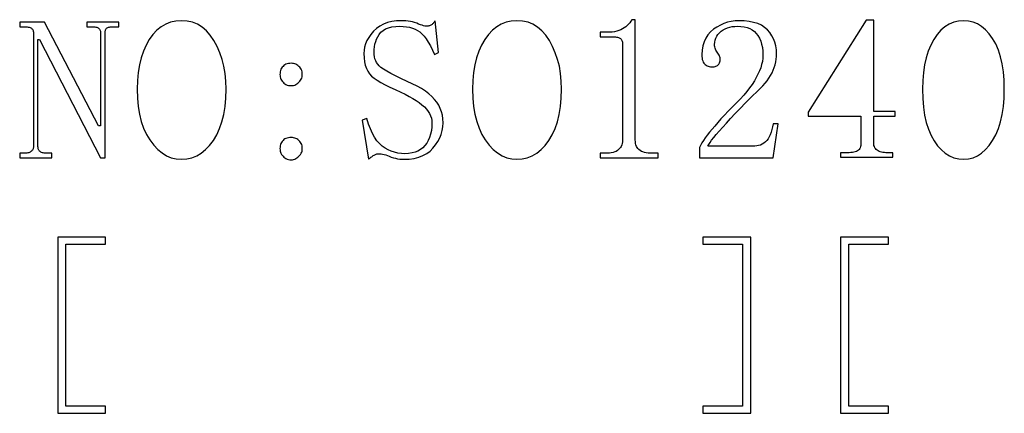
# Model space of a CAD drawing. Extents: x -85 to 115, y -126 to 69.
# Tile 1 of 26: x -62.22 to -40.69, y -112.47 to -103.86. Entities that reach past the tile are written whole.
import ezdxf

# ---------------------------------------------------------------- set-up
doc = ezdxf.new("R2010")
doc.units = 0
doc.header["$MEASUREMENT"] = 0
doc.layers.get('0').update_dxf_attribs({"linetype": 'CONTINUOUS'})

msp = doc.modelspace()

# ---------------------------------------------------------------- linework, layer by layer
for points in [[(-60.448999, -106.177002), (-60.493999, -106.177002), (-60.493999, -106.177002), (-61.671001, -103.91), (-61.671001, -103.91), (-62.216001, -103.91), (-62.216001, -103.91), (-62.216001, -104.01), (-62.216001, -104.01), (-62.105, -104.01), (-62.105, -104.01), (-62.077002, -104.010996), (-62.077002, -104.010996), (-62.052002, -104.013008), (-62.052002, -104.013008), (-62.028999, -104.015996), (-62.028999, -104.015996), (-62.008999, -104.020996), (-62.008999, -104.020996), (-61.99, -104.027002), (-61.99, -104.027002), (-61.973999, -104.035), (-61.973999, -104.035), (-61.96, -104.042998), (-61.96, -104.042998), (-61.948999, -104.053994), (-61.948999, -104.053994), (-61.938999, -104.065), (-61.938999, -104.065), (-61.93, -104.077998), (-61.93, -104.077998), (-61.923999, -104.092002), (-61.923999, -104.092002), (-61.92, -104.107998), (-61.92, -104.107998), (-61.917002, -104.125), (-61.917002, -104.125), (-61.916001, -104.142998), (-61.916001, -104.142998), (-61.916001, -106.632002), (-61.916001, -106.632002), (-61.917002, -106.650996), (-61.917002, -106.650996), (-61.92, -106.667998), (-61.92, -106.667998), (-61.923999, -106.682998), (-61.923999, -106.682998), (-61.93, -106.697998), (-61.93, -106.697998), (-61.938999, -106.710996), (-61.938999, -106.710996), (-61.948999, -106.722002), (-61.948999, -106.722002), (-61.96, -106.732002), (-61.96, -106.732002), (-61.971001, -106.743994), (-61.971001, -106.743994), (-61.983999, -106.753994), (-61.983999, -106.753994), (-61.998999, -106.762002), (-61.998999, -106.762002), (-62.017002, -106.769004), (-62.017002, -106.769004), (-62.036001, -106.772998), (-62.036001, -106.772998), (-62.057998, -106.775996), (-62.057998, -106.775996), (-62.082998, -106.777002), (-62.082998, -106.777002), (-62.216001, -106.777002), (-62.216001, -106.777002), (-62.216001, -106.877002), (-62.216001, -106.877002), (-61.515996, -106.877002), (-61.515996, -106.877002), (-61.515996, -106.777002), (-61.515996, -106.777002), (-61.66, -106.777002), (-61.66, -106.777002), (-61.682002, -106.775996), (-61.682002, -106.775996), (-61.701997, -106.772998), (-61.701997, -106.772998), (-61.721001, -106.769004), (-61.721001, -106.769004), (-61.737998, -106.762002), (-61.737998, -106.762002), (-61.753999, -106.753994), (-61.753999, -106.753994), (-61.768999, -106.743994), (-61.768999, -106.743994), (-61.783003, -106.732002), (-61.783003, -106.732002), (-61.791001, -106.722002), (-61.791001, -106.722002), (-61.798999, -106.710996), (-61.798999, -106.710996), (-61.805, -106.697998), (-61.805, -106.697998), (-61.81, -106.682998), (-61.81, -106.682998), (-61.813003, -106.667998), (-61.813003, -106.667998), (-61.815, -106.650996), (-61.815, -106.650996), (-61.816001, -106.632002), (-61.816001, -106.632002), (-61.816001, -104.287998), (-61.816001, -104.287998), (-61.783003, -104.287998), (-61.783003, -104.287998), (-60.448999, -106.877002), (-60.448999, -106.877002), (-60.348999, -106.877002), (-60.348999, -106.877002), (-60.348999, -104.142998), (-60.348999, -104.142998), (-60.348999, -104.125), (-60.348999, -104.125), (-60.346997, -104.107998), (-60.346997, -104.107998), (-60.343003, -104.092002), (-60.343003, -104.092002), (-60.338003, -104.077998), (-60.338003, -104.077998), (-60.332002, -104.065), (-60.332002, -104.065), (-60.325, -104.053994), (-60.325, -104.053994), (-60.316001, -104.042998), (-60.316001, -104.042998), (-60.302998, -104.035), (-60.302998, -104.035), (-60.288003, -104.027002), (-60.288003, -104.027002), (-60.272002, -104.020996), (-60.272002, -104.020996), (-60.253999, -104.015996), (-60.253999, -104.015996), (-60.235, -104.013008), (-60.235, -104.013008), (-60.215, -104.010996), (-60.215, -104.010996), (-60.193999, -104.01), (-60.193999, -104.01), (-60.048999, -104.01), (-60.048999, -104.01), (-60.048999, -103.91), (-60.048999, -103.91), (-60.748999, -103.91), (-60.748999, -103.91), (-60.748999, -104.01), (-60.748999, -104.01), (-60.616001, -104.01), (-60.616001, -104.01), (-60.591997, -104.010996), (-60.591997, -104.010996), (-60.57, -104.013008), (-60.57, -104.013008), (-60.55, -104.015996), (-60.55, -104.015996), (-60.532002, -104.020996), (-60.532002, -104.020996), (-60.516997, -104.027002), (-60.516997, -104.027002), (-60.503999, -104.035), (-60.503999, -104.035), (-60.493999, -104.042998), (-60.493999, -104.042998), (-60.481997, -104.053994), (-60.481997, -104.053994), (-60.472002, -104.065), (-60.472002, -104.065), (-60.463999, -104.077998), (-60.463999, -104.077998), (-60.456997, -104.092002), (-60.456997, -104.092002), (-60.453003, -104.107998), (-60.453003, -104.107998), (-60.45, -104.125), (-60.45, -104.125), (-60.448999, -104.142998), (-60.448999, -104.142998), (-60.448999, -106.177002)], [(-58.683003, -103.877002), (-58.802998, -103.885), (-58.802998, -103.885), (-58.917002, -103.91), (-58.917002, -103.91), (-59.022998, -103.952002), (-59.022998, -103.952002), (-59.122998, -104.010996), (-59.122998, -104.010996), (-59.216997, -104.087002), (-59.216997, -104.087002), (-59.303003, -104.179004), (-59.303003, -104.179004), (-59.383003, -104.287998), (-59.383003, -104.287998), (-59.452998, -104.410996), (-59.452998, -104.410996), (-59.512998, -104.545), (-59.512998, -104.545), (-59.562002, -104.689004), (-59.562002, -104.689004), (-59.6, -104.845), (-59.6, -104.845), (-59.627002, -105.011006), (-59.627002, -105.011006), (-59.643999, -105.189004), (-59.643999, -105.189004), (-59.648999, -105.376992), (-59.648999, -105.376992), (-59.643999, -105.571006), (-59.643999, -105.571006), (-59.627002, -105.752998), (-59.627002, -105.752998), (-59.597998, -105.924004), (-59.597998, -105.924004), (-59.558999, -106.082002), (-59.558999, -106.082002), (-59.507998, -106.229004), (-59.507998, -106.229004), (-59.445, -106.365), (-59.445, -106.365), (-59.370996, -106.487998), (-59.370996, -106.487998), (-59.287002, -106.6), (-59.287002, -106.6), (-59.197002, -106.695), (-59.197002, -106.695), (-59.103003, -106.772002), (-59.103003, -106.772002), (-59.005, -106.832998), (-59.005, -106.832998), (-58.901997, -106.875996), (-58.901997, -106.875996), (-58.795, -106.902002), (-58.795, -106.902002), (-58.683003, -106.91), (-58.683003, -106.91), (-58.565, -106.902002), (-58.565, -106.902002), (-58.453003, -106.877002), (-58.453003, -106.877002), (-58.347002, -106.835), (-58.347002, -106.835), (-58.247002, -106.775996), (-58.247002, -106.775996), (-58.152998, -106.7), (-58.152998, -106.7), (-58.065, -106.608008), (-58.065, -106.608008), (-57.982998, -106.499004), (-57.982998, -106.499004), (-57.908999, -106.375), (-57.908999, -106.375), (-57.847002, -106.24), (-57.847002, -106.24), (-57.796001, -106.092002), (-57.796001, -106.092002), (-57.756001, -105.930996), (-57.756001, -105.930996), (-57.727002, -105.759004), (-57.727002, -105.759004), (-57.71, -105.573994), (-57.71, -105.573994), (-57.705, -105.376992), (-57.705, -105.376992), (-57.71, -105.202998), (-57.71, -105.202998), (-57.727002, -105.035996), (-57.727002, -105.035996), (-57.753999, -104.875996), (-57.753999, -104.875996), (-57.792002, -104.723994), (-57.792002, -104.723994), (-57.841001, -104.579004), (-57.841001, -104.579004), (-57.901001, -104.441006), (-57.901001, -104.441006), (-57.971001, -104.31), (-57.971001, -104.31), (-58.048999, -104.195), (-58.048999, -104.195), (-58.133999, -104.097998), (-58.133999, -104.097998), (-58.226997, -104.017998), (-58.226997, -104.017998), (-58.328999, -103.955996), (-58.328999, -103.955996), (-58.438999, -103.912002), (-58.438999, -103.912002), (-58.557002, -103.885996), (-58.557002, -103.885996), (-58.683003, -103.877002)], [(-54.01, -105.387002), (-53.883003, -105.442998), (-53.883003, -105.442998), (-53.787998, -105.487998), (-53.787998, -105.487998), (-53.7, -105.532998), (-53.7, -105.532998), (-53.62, -105.578994), (-53.62, -105.578994), (-53.546997, -105.625), (-53.546997, -105.625), (-53.481001, -105.670996), (-53.481001, -105.670996), (-53.422998, -105.717998), (-53.422998, -105.717998), (-53.371001, -105.765996), (-53.371001, -105.765996), (-53.327002, -105.814004), (-53.327002, -105.814004), (-53.29, -105.862002), (-53.29, -105.862002), (-53.258999, -105.911006), (-53.258999, -105.911006), (-53.235, -105.96), (-53.235, -105.96), (-53.217998, -106.009004), (-53.217998, -106.009004), (-53.208003, -106.06), (-53.208003, -106.06), (-53.205, -106.11), (-53.205, -106.11), (-53.208003, -106.198994), (-53.208003, -106.198994), (-53.217998, -106.282002), (-53.217998, -106.282002), (-53.233003, -106.36), (-53.233003, -106.36), (-53.256001, -106.430996), (-53.256001, -106.430996), (-53.283999, -106.497002), (-53.283999, -106.497002), (-53.318999, -106.555996), (-53.318999, -106.555996), (-53.36, -106.61), (-53.36, -106.61), (-53.405, -106.657002), (-53.405, -106.657002), (-53.455, -106.697002), (-53.455, -106.697002), (-53.511001, -106.73), (-53.511001, -106.73), (-53.573003, -106.755), (-53.573003, -106.755), (-53.64, -106.772998), (-53.64, -106.772998), (-53.713999, -106.784004), (-53.713999, -106.784004), (-53.793999, -106.787998), (-53.793999, -106.787998), (-53.872002, -106.785), (-53.872002, -106.785), (-53.947998, -106.774004), (-53.947998, -106.774004), (-54.021997, -106.757002), (-54.021997, -106.757002), (-54.092998, -106.732998), (-54.092998, -106.732998), (-54.161997, -106.702998), (-54.161997, -106.702998), (-54.228999, -106.665), (-54.228999, -106.665), (-54.293999, -106.620996), (-54.293999, -106.620996), (-54.352002, -106.567998), (-54.352002, -106.567998), (-54.407002, -106.504004), (-54.407002, -106.504004), (-54.457998, -106.429004), (-54.457998, -106.429004), (-54.506001, -106.344004), (-54.506001, -106.344004), (-54.55, -106.247002), (-54.55, -106.247002), (-54.59, -106.14), (-54.59, -106.14), (-54.627002, -106.021006), (-54.627002, -106.021006), (-54.726997, -106.055), (-54.726997, -106.055), (-54.593999, -106.91), (-54.593999, -106.91), (-54.575, -106.895), (-54.575, -106.895), (-54.556997, -106.88), (-54.556997, -106.88), (-54.538999, -106.867002), (-54.538999, -106.867002), (-54.520996, -106.854004), (-54.520996, -106.854004), (-54.503999, -106.841992), (-54.503999, -106.841992), (-54.487998, -106.830996), (-54.487998, -106.830996), (-54.471001, -106.820996), (-54.471001, -106.820996), (-54.456001, -106.812002), (-54.456001, -106.812002), (-54.441001, -106.805), (-54.441001, -106.805), (-54.426001, -106.798994), (-54.426001, -106.798994), (-54.412002, -106.794004), (-54.412002, -106.794004), (-54.397998, -106.790996), (-54.397998, -106.790996), (-54.383999, -106.789004), (-54.383999, -106.789004), (-54.371001, -106.787998), (-54.371001, -106.787998), (-54.345, -106.789004), (-54.345, -106.789004), (-54.316001, -106.792002), (-54.316001, -106.792002), (-54.285, -106.797998), (-54.285, -106.797998), (-54.251997, -106.806006), (-54.251997, -106.806006), (-54.216001, -106.816006), (-54.216001, -106.816006), (-54.177998, -106.829004), (-54.177998, -106.829004), (-54.138003, -106.842998), (-54.138003, -106.842998), (-54.092998, -106.861006), (-54.092998, -106.861006), (-54.047998, -106.875996), (-54.047998, -106.875996), (-54.002998, -106.887998), (-54.002998, -106.887998), (-53.957002, -106.897998), (-53.957002, -106.897998), (-53.91, -106.905), (-53.91, -106.905), (-53.862998, -106.909004), (-53.862998, -106.909004), (-53.815996, -106.91), (-53.815996, -106.91), (-53.7, -106.905), (-53.7, -106.905), (-53.592002, -106.89), (-53.592002, -106.89), (-53.493003, -106.865), (-53.493003, -106.865), (-53.401997, -106.83), (-53.401997, -106.83), (-53.32, -106.785), (-53.32, -106.785), (-53.247002, -106.730996), (-53.247002, -106.730996), (-53.183003, -106.665996), (-53.183003, -106.665996), (-53.123999, -106.593994), (-53.123999, -106.593994), (-53.073999, -106.521006), (-53.073999, -106.521006), (-53.033003, -106.444004), (-53.033003, -106.444004), (-53.001001, -106.365), (-53.001001, -106.365), (-52.978999, -106.282002), (-52.978999, -106.282002), (-52.965, -106.197998), (-52.965, -106.197998), (-52.96, -106.11), (-52.96, -106.11), (-52.963999, -106.026006), (-52.963999, -106.026006), (-52.976001, -105.945996), (-52.976001, -105.945996), (-52.995, -105.869004), (-52.995, -105.869004), (-53.022002, -105.796006), (-53.022002, -105.796006), (-53.057002, -105.727002), (-53.057002, -105.727002), (-53.098999, -105.660996), (-53.098999, -105.660996), (-53.148999, -105.599004), (-53.148999, -105.599004), (-53.205, -105.537002), (-53.205, -105.537002), (-53.271001, -105.477002), (-53.271001, -105.477002), (-53.346997, -105.419004), (-53.346997, -105.419004), (-53.431997, -105.362998), (-53.431997, -105.362998), (-53.527998, -105.31), (-53.527998, -105.31), (-53.633999, -105.259004), (-53.633999, -105.259004), (-53.748999, -105.21), (-53.748999, -105.21), (-53.883999, -105.145996), (-53.883999, -105.145996), (-54.002998, -105.087002), (-54.002998, -105.087002), (-54.106001, -105.032998), (-54.106001, -105.032998), (-54.193999, -104.982998), (-54.193999, -104.982998), (-54.265, -104.938994), (-54.265, -104.938994), (-54.320996, -104.9), (-54.320996, -104.9), (-54.36, -104.865996), (-54.36, -104.865996), (-54.39, -104.832002), (-54.39, -104.832002), (-54.415, -104.795996), (-54.415, -104.795996), (-54.435, -104.755996), (-54.435, -104.755996), (-54.451001, -104.712998), (-54.451001, -104.712998), (-54.462002, -104.667002), (-54.462002, -104.667002), (-54.468999, -104.617998), (-54.468999, -104.617998), (-54.471001, -104.565996), (-54.471001, -104.565996), (-54.468999, -104.505996), (-54.468999, -104.505996), (-54.462002, -104.447998), (-54.462002, -104.447998), (-54.451001, -104.391006), (-54.451001, -104.391006), (-54.435, -104.335), (-54.435, -104.335), (-54.415, -104.280996), (-54.415, -104.280996), (-54.39, -104.227998), (-54.39, -104.227998), (-54.36, -104.177002), (-54.36, -104.177002), (-54.320996, -104.13), (-54.320996, -104.13), (-54.272998, -104.09), (-54.272998, -104.09), (-54.217002, -104.057002), (-54.217002, -104.057002), (-54.152002, -104.032002), (-54.152002, -104.032002), (-54.078003, -104.014004), (-54.078003, -104.014004), (-53.996001, -104.002998), (-53.996001, -104.002998), (-53.905, -103.998994), (-53.905, -103.998994), (-53.831001, -104.002002), (-53.831001, -104.002002), (-53.761001, -104.009004), (-53.761001, -104.009004), (-53.695, -104.020996), (-53.695, -104.020996), (-53.633003, -104.038994), (-53.633003, -104.038994), (-53.575, -104.060996), (-53.575, -104.060996), (-53.521001, -104.089004), (-53.521001, -104.089004), (-53.471001, -104.120996), (-53.471001, -104.120996), (-53.423999, -104.163994), (-53.423999, -104.163994), (-53.376997, -104.216006), (-53.376997, -104.216006), (-53.331001, -104.277998), (-53.331001, -104.277998), (-53.285, -104.35), (-53.285, -104.35), (-53.238999, -104.431006), (-53.238999, -104.431006), (-53.193999, -104.520996), (-53.193999, -104.520996), (-53.148999, -104.620996), (-53.148999, -104.620996), (-53.06, -104.577002), (-53.06, -104.577002), (-53.137998, -103.877002), (-53.137998, -103.877002), (-53.148003, -103.895), (-53.148003, -103.895), (-53.157998, -103.910996), (-53.157998, -103.910996), (-53.168999, -103.926006), (-53.168999, -103.926006), (-53.18, -103.937998), (-53.18, -103.937998), (-53.191001, -103.949004), (-53.191001, -103.949004), (-53.203003, -103.958008), (-53.203003, -103.958008), (-53.216001, -103.965996), (-53.216001, -103.965996), (-53.228999, -103.975), (-53.228999, -103.975), (-53.242002, -103.982002), (-53.242002, -103.982002), (-53.256001, -103.987998), (-53.256001, -103.987998), (-53.27, -103.992998), (-53.27, -103.992998), (-53.285, -103.996006), (-53.285, -103.996006), (-53.3, -103.997998), (-53.3, -103.997998), (-53.316001, -103.998994), (-53.316001, -103.998994), (-53.337002, -103.997998), (-53.337002, -103.997998), (-53.361001, -103.993994), (-53.361001, -103.993994), (-53.389004, -103.987002), (-53.389004, -103.987002), (-53.420996, -103.977002), (-53.420996, -103.977002), (-53.456997, -103.965), (-53.456997, -103.965), (-53.496001, -103.95), (-53.496001, -103.95), (-53.537998, -103.932002), (-53.537998, -103.932002), (-53.582998, -103.917998), (-53.582998, -103.917998), (-53.628999, -103.905), (-53.628999, -103.905), (-53.675996, -103.895), (-53.675996, -103.895), (-53.722998, -103.887002), (-53.722998, -103.887002), (-53.771997, -103.881006), (-53.771997, -103.881006), (-53.821001, -103.877998), (-53.821001, -103.877998), (-53.870996, -103.877002), (-53.870996, -103.877002), (-53.978999, -103.882002), (-53.978999, -103.882002), (-54.08, -103.895996), (-54.08, -103.895996), (-54.173999, -103.92), (-54.173999, -103.92), (-54.262002, -103.952998), (-54.262002, -103.952998), (-54.342002, -103.996006), (-54.342002, -103.996006), (-54.416001, -104.047998), (-54.416001, -104.047998), (-54.482998, -104.11), (-54.482998, -104.11), (-54.538999, -104.177002), (-54.538999, -104.177002), (-54.586001, -104.245), (-54.586001, -104.245), (-54.625, -104.314004), (-54.625, -104.314004), (-54.655, -104.383994), (-54.655, -104.383994), (-54.676001, -104.455), (-54.676001, -104.455), (-54.688999, -104.525996), (-54.688999, -104.525996), (-54.693999, -104.598994), (-54.693999, -104.598994), (-54.69, -104.690996), (-54.69, -104.690996), (-54.68, -104.775), (-54.68, -104.775), (-54.662998, -104.852002), (-54.662998, -104.852002), (-54.638999, -104.921992), (-54.638999, -104.921992), (-54.608999, -104.984004), (-54.608999, -104.984004), (-54.571001, -105.04), (-54.571001, -105.04), (-54.527002, -105.088008), (-54.527002, -105.088008), (-54.47, -105.132998), (-54.47, -105.132998), (-54.402002, -105.18), (-54.402002, -105.18), (-54.322002, -105.228994), (-54.322002, -105.228994), (-54.23, -105.28), (-54.23, -105.28), (-54.125996, -105.332998), (-54.125996, -105.332998), (-54.01, -105.387002)], [(-51.348999, -103.877002), (-51.47, -103.885), (-51.47, -103.885), (-51.582998, -103.91), (-51.582998, -103.91), (-51.69, -103.952002), (-51.69, -103.952002), (-51.79, -104.010996), (-51.79, -104.010996), (-51.883003, -104.087002), (-51.883003, -104.087002), (-51.97, -104.179004), (-51.97, -104.179004), (-52.048999, -104.287998), (-52.048999, -104.287998), (-52.12, -104.410996), (-52.12, -104.410996), (-52.18, -104.545), (-52.18, -104.545), (-52.228999, -104.689004), (-52.228999, -104.689004), (-52.267002, -104.845), (-52.267002, -104.845), (-52.293999, -105.011006), (-52.293999, -105.011006), (-52.31, -105.189004), (-52.31, -105.189004), (-52.316001, -105.376992), (-52.316001, -105.376992), (-52.31, -105.571006), (-52.31, -105.571006), (-52.292998, -105.752998), (-52.292998, -105.752998), (-52.265, -105.924004), (-52.265, -105.924004), (-52.225, -106.082002), (-52.225, -106.082002), (-52.173999, -106.229004), (-52.173999, -106.229004), (-52.111997, -106.365), (-52.111997, -106.365), (-52.037998, -106.487998), (-52.037998, -106.487998), (-51.952998, -106.6), (-51.952998, -106.6), (-51.863999, -106.695), (-51.863999, -106.695), (-51.77, -106.772002), (-51.77, -106.772002), (-51.672002, -106.832998), (-51.672002, -106.832998), (-51.568999, -106.875996), (-51.568999, -106.875996), (-51.461001, -106.902002), (-51.461001, -106.902002), (-51.348999, -106.91), (-51.348999, -106.91), (-51.231997, -106.902002), (-51.231997, -106.902002), (-51.12, -106.877002), (-51.12, -106.877002), (-51.013999, -106.835), (-51.013999, -106.835), (-50.913999, -106.775996), (-50.913999, -106.775996), (-50.82, -106.7), (-50.82, -106.7), (-50.732002, -106.608008), (-50.732002, -106.608008), (-50.648999, -106.499004), (-50.648999, -106.499004), (-50.576001, -106.375), (-50.576001, -106.375), (-50.512998, -106.24), (-50.512998, -106.24), (-50.462002, -106.092002), (-50.462002, -106.092002), (-50.422998, -105.930996), (-50.422998, -105.930996), (-50.393999, -105.759004), (-50.393999, -105.759004), (-50.377002, -105.573994), (-50.377002, -105.573994), (-50.371001, -105.376992), (-50.371001, -105.376992), (-50.377002, -105.202998), (-50.377002, -105.202998), (-50.392998, -105.035996), (-50.392998, -105.035996), (-50.42, -104.875996), (-50.42, -104.875996), (-50.458999, -104.723994), (-50.458999, -104.723994), (-50.507998, -104.579004), (-50.507998, -104.579004), (-50.567002, -104.441006), (-50.567002, -104.441006), (-50.638003, -104.31), (-50.638003, -104.31), (-50.715, -104.195), (-50.715, -104.195), (-50.801001, -104.097998), (-50.801001, -104.097998), (-50.893999, -104.017998), (-50.893999, -104.017998), (-50.995996, -103.955996), (-50.995996, -103.955996), (-51.105, -103.912002), (-51.105, -103.912002), (-51.222998, -103.885996), (-51.222998, -103.885996), (-51.348999, -103.877002)], [(-48.76, -106.487998), (-48.76, -103.855), (-48.76, -103.855), (-48.838003, -103.855), (-48.838003, -103.855), (-48.858999, -103.890996), (-48.858999, -103.890996), (-48.882002, -103.925), (-48.882002, -103.925), (-48.907998, -103.957002), (-48.907998, -103.957002), (-48.935996, -103.985), (-48.935996, -103.985), (-48.967002, -104.010996), (-48.967002, -104.010996), (-49.001001, -104.034004), (-49.001001, -104.034004), (-49.037998, -104.055), (-49.037998, -104.055), (-49.077998, -104.075), (-49.077998, -104.075), (-49.12, -104.092998), (-49.12, -104.092998), (-49.165, -104.107002), (-49.165, -104.107002), (-49.212002, -104.117998), (-49.212002, -104.117998), (-49.262998, -104.125996), (-49.262998, -104.125996), (-49.316001, -104.130996), (-49.316001, -104.130996), (-49.371001, -104.131992), (-49.371001, -104.131992), (-49.527002, -104.131992), (-49.527002, -104.131992), (-49.527002, -104.232002), (-49.527002, -104.232002), (-49.215996, -104.232002), (-49.215996, -104.232002), (-49.190996, -104.232998), (-49.190996, -104.232998), (-49.168999, -104.235), (-49.168999, -104.235), (-49.148003, -104.237998), (-49.148003, -104.237998), (-49.128999, -104.242998), (-49.128999, -104.242998), (-49.112002, -104.249004), (-49.112002, -104.249004), (-49.096001, -104.257002), (-49.096001, -104.257002), (-49.082998, -104.266006), (-49.082998, -104.266006), (-49.071001, -104.278994), (-49.071001, -104.278994), (-49.061001, -104.294004), (-49.061001, -104.294004), (-49.052998, -104.31), (-49.052998, -104.31), (-49.046001, -104.327002), (-49.046001, -104.327002), (-49.042002, -104.345996), (-49.042002, -104.345996), (-49.038999, -104.365996), (-49.038999, -104.365996), (-49.037998, -104.387998), (-49.037998, -104.387998), (-49.037998, -106.487998), (-49.037998, -106.487998), (-49.04, -106.527998), (-49.04, -106.527998), (-49.045, -106.564004), (-49.045, -106.564004), (-49.053999, -106.597002), (-49.053999, -106.597002), (-49.066997, -106.627998), (-49.066997, -106.627998), (-49.083999, -106.655), (-49.083999, -106.655), (-49.102998, -106.677998), (-49.102998, -106.677998), (-49.127002, -106.698994), (-49.127002, -106.698994), (-49.151001, -106.72), (-49.151001, -106.72), (-49.178999, -106.737002), (-49.178999, -106.737002), (-49.21, -106.751006), (-49.21, -106.751006), (-49.245, -106.762998), (-49.245, -106.762998), (-49.283999, -106.77), (-49.283999, -106.77), (-49.326001, -106.775), (-49.326001, -106.775), (-49.371001, -106.777002), (-49.371001, -106.777002), (-49.527002, -106.777002), (-49.527002, -106.777002), (-49.527002, -106.877002), (-49.527002, -106.877002), (-48.26, -106.877002), (-48.26, -106.877002), (-48.26, -106.777002), (-48.26, -106.777002), (-48.438003, -106.777002), (-48.438003, -106.777002), (-48.481001, -106.775), (-48.481001, -106.775), (-48.521997, -106.77), (-48.521997, -106.77), (-48.558999, -106.762998), (-48.558999, -106.762998), (-48.594004, -106.751006), (-48.594004, -106.751006), (-48.625996, -106.737002), (-48.625996, -106.737002), (-48.656001, -106.72), (-48.656001, -106.72), (-48.682998, -106.698994), (-48.682998, -106.698994), (-48.702998, -106.677998), (-48.702998, -106.677998), (-48.721001, -106.655), (-48.721001, -106.655), (-48.735, -106.627998), (-48.735, -106.627998), (-48.746001, -106.597002), (-48.746001, -106.597002), (-48.753999, -106.564004), (-48.753999, -106.564004), (-48.758999, -106.527998), (-48.758999, -106.527998), (-48.76, -106.487998)], [(-45.973999, -104.546006), (-45.971001, -104.632002), (-45.971001, -104.632002), (-45.973999, -104.699004), (-45.973999, -104.699004), (-45.983003, -104.767002), (-45.983003, -104.767002), (-45.997998, -104.836006), (-45.997998, -104.836006), (-46.018999, -104.905996), (-46.018999, -104.905996), (-46.045, -104.976992), (-46.045, -104.976992), (-46.077998, -105.049004), (-46.077998, -105.049004), (-46.115996, -105.121006), (-46.115996, -105.121006), (-46.156997, -105.195), (-46.156997, -105.195), (-46.206001, -105.270996), (-46.206001, -105.270996), (-46.261001, -105.347998), (-46.261001, -105.347998), (-46.323003, -105.427998), (-46.323003, -105.427998), (-46.391001, -105.508994), (-46.391001, -105.508994), (-46.466997, -105.592002), (-46.466997, -105.592002), (-46.548999, -105.677002), (-46.548999, -105.677002), (-46.642002, -105.77), (-46.642002, -105.77), (-46.728999, -105.86), (-46.728999, -105.86), (-46.81, -105.945996), (-46.81, -105.945996), (-46.886997, -106.028994), (-46.886997, -106.028994), (-46.957002, -106.107998), (-46.957002, -106.107998), (-47.022998, -106.182998), (-47.022998, -106.182998), (-47.083003, -106.255), (-47.083003, -106.255), (-47.137002, -106.32), (-47.137002, -106.32), (-47.187002, -106.382002), (-47.187002, -106.382002), (-47.231997, -106.441992), (-47.231997, -106.441992), (-47.270996, -106.499004), (-47.270996, -106.499004), (-47.306001, -106.554004), (-47.306001, -106.554004), (-47.336001, -106.605996), (-47.336001, -106.605996), (-47.36, -106.655), (-47.36, -106.655), (-47.36, -106.877002), (-47.36, -106.877002), (-45.748999, -106.877002), (-45.748999, -106.877002), (-45.637998, -106.132002), (-45.637998, -106.132002), (-45.748999, -106.132002), (-45.748999, -106.132002), (-45.76, -106.2), (-45.76, -106.2), (-45.774004, -106.262002), (-45.774004, -106.262002), (-45.79, -106.319004), (-45.79, -106.319004), (-45.808999, -106.372002), (-45.808999, -106.372002), (-45.831001, -106.418994), (-45.831001, -106.418994), (-45.855, -106.462002), (-45.855, -106.462002), (-45.882998, -106.499004), (-45.882998, -106.499004), (-45.915, -106.531006), (-45.915, -106.531006), (-45.95, -106.559004), (-45.95, -106.559004), (-45.986001, -106.581006), (-45.986001, -106.581006), (-46.023999, -106.599004), (-46.023999, -106.599004), (-46.063999, -106.610996), (-46.063999, -106.610996), (-46.106001, -106.619004), (-46.106001, -106.619004), (-46.148999, -106.620996), (-46.148999, -106.620996), (-47.171001, -106.620996), (-47.171001, -106.620996), (-47.153999, -106.586006), (-47.153999, -106.586006), (-47.127002, -106.542002), (-47.127002, -106.542002), (-47.091001, -106.490996), (-47.091001, -106.490996), (-47.045, -106.432998), (-47.045, -106.432998), (-46.988999, -106.366006), (-46.988999, -106.366006), (-46.923999, -106.292002), (-46.923999, -106.292002), (-46.848999, -106.21), (-46.848999, -106.21), (-46.767998, -106.117998), (-46.767998, -106.117998), (-46.677998, -106.017998), (-46.677998, -106.017998), (-46.578003, -105.911006), (-46.578003, -105.911006), (-46.468003, -105.797002), (-46.468003, -105.797002), (-46.348999, -105.675), (-46.348999, -105.675), (-46.221001, -105.545996), (-46.221001, -105.545996), (-46.082998, -105.41), (-46.082998, -105.41), (-46.025, -105.355996), (-46.025, -105.355996), (-45.971001, -105.300996), (-45.971001, -105.300996), (-45.922002, -105.245996), (-45.922002, -105.245996), (-45.878003, -105.190996), (-45.878003, -105.190996), (-45.837998, -105.135), (-45.837998, -105.135), (-45.802002, -105.077998), (-45.802002, -105.077998), (-45.771001, -105.020996), (-45.771001, -105.020996), (-45.745, -104.960996), (-45.745, -104.960996), (-45.722998, -104.900996), (-45.722998, -104.900996), (-45.703999, -104.84), (-45.703999, -104.84), (-45.69, -104.78), (-45.69, -104.78), (-45.68, -104.72), (-45.68, -104.72), (-45.673999, -104.658994), (-45.673999, -104.658994), (-45.671001, -104.598994), (-45.671001, -104.598994), (-45.676001, -104.512002), (-45.676001, -104.512002), (-45.687998, -104.429004), (-45.687998, -104.429004), (-45.708003, -104.350996), (-45.708003, -104.350996), (-45.736997, -104.276006), (-45.736997, -104.276006), (-45.774004, -104.206006), (-45.774004, -104.206006), (-45.818003, -104.139004), (-45.818003, -104.139004), (-45.871001, -104.076992), (-45.871001, -104.076992), (-45.933003, -104.024004), (-45.933003, -104.024004), (-46.003999, -103.978994), (-46.003999, -103.978994), (-46.084004, -103.942002), (-46.084004, -103.942002), (-46.172998, -103.914004), (-46.172998, -103.914004), (-46.271001, -103.892998), (-46.271001, -103.892998), (-46.378003, -103.881006), (-46.378003, -103.881006), (-46.493999, -103.877002), (-46.493999, -103.877002), (-46.578999, -103.881006), (-46.578999, -103.881006), (-46.661997, -103.892002), (-46.661997, -103.892002), (-46.742998, -103.910996), (-46.742998, -103.910996), (-46.822002, -103.937998), (-46.822002, -103.937998), (-46.9, -103.972998), (-46.9, -103.972998), (-46.975, -104.015996), (-46.975, -104.015996), (-47.048999, -104.065996), (-47.048999, -104.065996), (-47.116997, -104.122998), (-47.116997, -104.122998), (-47.173999, -104.187998), (-47.173999, -104.187998), (-47.221001, -104.26), (-47.221001, -104.26), (-47.258003, -104.34), (-47.258003, -104.34), (-47.283999, -104.425996), (-47.283999, -104.425996), (-47.3, -104.52), (-47.3, -104.52), (-47.305, -104.620996), (-47.305, -104.620996), (-47.303999, -104.661006), (-47.303999, -104.661006), (-47.3, -104.696992), (-47.3, -104.696992), (-47.295, -104.728994), (-47.295, -104.728994), (-47.286997, -104.756992), (-47.286997, -104.756992), (-47.276001, -104.782002), (-47.276001, -104.782002), (-47.263999, -104.804004), (-47.263999, -104.804004), (-47.248999, -104.820996), (-47.248999, -104.820996), (-47.231997, -104.838994), (-47.231997, -104.838994), (-47.212998, -104.854004), (-47.212998, -104.854004), (-47.191001, -104.865996), (-47.191001, -104.865996), (-47.168003, -104.875996), (-47.168003, -104.875996), (-47.141997, -104.882002), (-47.141997, -104.882002), (-47.113003, -104.887002), (-47.113003, -104.887002), (-47.083003, -104.887998), (-47.083003, -104.887998), (-47.058003, -104.887002), (-47.058003, -104.887002), (-47.035, -104.883994), (-47.035, -104.883994), (-47.015, -104.88), (-47.015, -104.88), (-46.996001, -104.872998), (-46.996001, -104.872998), (-46.978003, -104.865), (-46.978003, -104.865), (-46.962998, -104.855), (-46.962998, -104.855), (-46.948999, -104.842998), (-46.948999, -104.842998), (-46.937002, -104.83), (-46.937002, -104.83), (-46.927002, -104.814004), (-46.927002, -104.814004), (-46.918999, -104.797002), (-46.918999, -104.797002), (-46.913003, -104.777998), (-46.913003, -104.777998), (-46.907998, -104.756992), (-46.907998, -104.756992), (-46.905996, -104.735), (-46.905996, -104.735), (-46.905, -104.71), (-46.905, -104.71), (-46.905996, -104.690996), (-46.905996, -104.690996), (-46.91, -104.671006), (-46.91, -104.671006), (-46.916997, -104.650996), (-46.916997, -104.650996), (-46.927002, -104.63), (-46.927002, -104.63), (-46.938999, -104.608994), (-46.938999, -104.608994), (-46.953999, -104.587998), (-46.953999, -104.587998), (-46.971001, -104.565996), (-46.971001, -104.565996), (-46.986001, -104.546006), (-46.986001, -104.546006), (-46.998999, -104.525), (-46.998999, -104.525), (-47.008999, -104.502002), (-47.008999, -104.502002), (-47.017002, -104.479004), (-47.017002, -104.479004), (-47.022998, -104.452998), (-47.022998, -104.452998), (-47.026001, -104.427002), (-47.026001, -104.427002), (-47.026997, -104.399004), (-47.026997, -104.399004), (-47.023999, -104.35), (-47.023999, -104.35), (-47.015, -104.302998), (-47.015, -104.302998), (-47.001001, -104.259004), (-47.001001, -104.259004), (-46.98, -104.217998), (-46.98, -104.217998), (-46.952998, -104.179004), (-46.952998, -104.179004), (-46.921001, -104.142998), (-46.921001, -104.142998), (-46.882998, -104.11), (-46.882998, -104.11), (-46.84, -104.080996), (-46.84, -104.080996), (-46.795, -104.055996), (-46.795, -104.055996), (-46.746997, -104.035), (-46.746997, -104.035), (-46.696001, -104.019004), (-46.696001, -104.019004), (-46.642002, -104.007998), (-46.642002, -104.007998), (-46.586001, -104.000996), (-46.586001, -104.000996), (-46.526997, -103.998994), (-46.526997, -103.998994), (-46.451001, -104.002002), (-46.451001, -104.002002), (-46.38, -104.012002), (-46.38, -104.012002), (-46.315, -104.027998), (-46.315, -104.027998), (-46.257002, -104.05), (-46.257002, -104.05), (-46.203999, -104.077998), (-46.203999, -104.077998), (-46.156997, -104.112998), (-46.156997, -104.112998), (-46.115996, -104.155), (-46.115996, -104.155), (-46.077998, -104.205), (-46.077998, -104.205), (-46.045, -104.262002), (-46.045, -104.262002), (-46.018999, -104.323994), (-46.018999, -104.323994), (-45.997998, -104.392002), (-45.997998, -104.392002), (-45.983003, -104.465996), (-45.983003, -104.465996), (-45.973999, -104.546006)], [(-43.548999, -103.866006), (-43.715996, -103.866006), (-43.715996, -103.866006), (-44.982998, -105.877002), (-44.982998, -105.877002), (-44.982998, -105.966006), (-44.982998, -105.966006), (-43.827002, -105.966006), (-43.827002, -105.966006), (-43.827002, -106.542998), (-43.827002, -106.542998), (-43.827998, -106.577002), (-43.827998, -106.577002), (-43.832002, -106.607002), (-43.832002, -106.607002), (-43.837002, -106.633994), (-43.837002, -106.633994), (-43.845, -106.657998), (-43.845, -106.657998), (-43.855, -106.677998), (-43.855, -106.677998), (-43.868003, -106.696006), (-43.868003, -106.696006), (-43.882998, -106.71), (-43.882998, -106.71), (-43.903003, -106.725), (-43.903003, -106.725), (-43.926001, -106.737002), (-43.926001, -106.737002), (-43.951997, -106.747998), (-43.951997, -106.747998), (-43.981001, -106.755), (-43.981001, -106.755), (-44.011997, -106.761006), (-44.011997, -106.761006), (-44.046001, -106.765), (-44.046001, -106.765), (-44.082998, -106.765996), (-44.082998, -106.765996), (-44.271001, -106.765996), (-44.271001, -106.765996), (-44.271001, -106.866006), (-44.271001, -106.866006), (-43.127002, -106.866006), (-43.127002, -106.866006), (-43.127002, -106.765996), (-43.127002, -106.765996), (-43.283003, -106.765996), (-43.283003, -106.765996), (-43.316001, -106.765), (-43.316001, -106.765), (-43.347998, -106.761006), (-43.347998, -106.761006), (-43.377002, -106.755), (-43.377002, -106.755), (-43.404004, -106.747998), (-43.404004, -106.747998), (-43.428999, -106.737002), (-43.428999, -106.737002), (-43.451001, -106.725), (-43.451001, -106.725), (-43.471001, -106.71), (-43.471001, -106.71), (-43.492002, -106.696006), (-43.492002, -106.696006), (-43.51, -106.677998), (-43.51, -106.677998), (-43.523999, -106.657998), (-43.523999, -106.657998), (-43.535, -106.633994), (-43.535, -106.633994), (-43.542998, -106.607002), (-43.542998, -106.607002), (-43.547998, -106.577002), (-43.547998, -106.577002), (-43.548999, -106.542998), (-43.548999, -106.542998), (-43.548999, -105.966006), (-43.548999, -105.966006), (-43.083003, -105.966006), (-43.083003, -105.966006), (-43.083003, -105.865996), (-43.083003, -105.865996), (-43.548999, -105.865996), (-43.548999, -105.865996), (-43.548999, -103.866006)], [(-41.583003, -103.877002), (-41.693999, -103.885), (-41.693999, -103.885), (-41.798999, -103.91), (-41.798999, -103.91), (-41.898999, -103.952002), (-41.898999, -103.952002), (-41.992998, -104.010996), (-41.992998, -104.010996), (-42.08, -104.087002), (-42.08, -104.087002), (-42.162002, -104.179004), (-42.162002, -104.179004), (-42.238003, -104.287998), (-42.238003, -104.287998), (-42.302998, -104.410996), (-42.302998, -104.410996), (-42.357998, -104.545), (-42.357998, -104.545), (-42.403003, -104.689004), (-42.403003, -104.689004), (-42.437998, -104.845), (-42.437998, -104.845), (-42.463003, -105.011006), (-42.463003, -105.011006), (-42.477998, -105.189004), (-42.477998, -105.189004), (-42.482998, -105.376992), (-42.482998, -105.376992), (-42.477002, -105.58), (-42.477002, -105.58), (-42.461997, -105.769004), (-42.461997, -105.769004), (-42.436001, -105.944004), (-42.436001, -105.944004), (-42.398999, -106.105996), (-42.398999, -106.105996), (-42.351997, -106.253994), (-42.351997, -106.253994), (-42.295, -106.389004), (-42.295, -106.389004), (-42.227002, -106.51), (-42.227002, -106.51), (-42.151001, -106.615996), (-42.151001, -106.615996), (-42.07, -106.705996), (-42.07, -106.705996), (-41.983999, -106.78), (-41.983999, -106.78), (-41.891001, -106.836992), (-41.891001, -106.836992), (-41.793999, -106.877002), (-41.793999, -106.877002), (-41.691001, -106.902002), (-41.691001, -106.902002), (-41.583003, -106.91), (-41.583003, -106.91), (-41.476997, -106.902002), (-41.476997, -106.902002), (-41.377002, -106.877002), (-41.377002, -106.877002), (-41.281001, -106.835), (-41.281001, -106.835), (-41.191001, -106.775996), (-41.191001, -106.775996), (-41.105, -106.7), (-41.105, -106.7), (-41.025, -106.608008), (-41.025, -106.608008), (-40.948999, -106.499004), (-40.948999, -106.499004), (-40.881001, -106.375), (-40.881001, -106.375), (-40.823999, -106.24), (-40.823999, -106.24), (-40.777002, -106.092002), (-40.777002, -106.092002), (-40.741001, -105.930996), (-40.741001, -105.930996), (-40.715002, -105.759004), (-40.715002, -105.759004), (-40.699001, -105.573994), (-40.699001, -105.573994), (-40.693999, -105.376992), (-40.693999, -105.376992), (-40.699001, -105.18), (-40.699001, -105.18), (-40.715002, -104.996006), (-40.715002, -104.996006), (-40.741001, -104.824004), (-40.741001, -104.824004), (-40.777002, -104.666006), (-40.777002, -104.666006), (-40.823999, -104.52), (-40.823999, -104.52), (-40.881001, -104.386006), (-40.881001, -104.386006), (-40.948999, -104.266006), (-40.948999, -104.266006), (-41.025, -104.162998), (-41.025, -104.162998), (-41.105, -104.075), (-41.105, -104.075), (-41.191001, -104.004004), (-41.191001, -104.004004), (-41.281001, -103.947998), (-41.281001, -103.947998), (-41.377002, -103.909004), (-41.377002, -103.909004), (-41.476997, -103.885), (-41.476997, -103.885), (-41.583003, -103.877002)], [(-56.04, -105.082002), (-56.037998, -105.055), (-56.037998, -105.055), (-56.04, -105.024004), (-56.04, -105.024004), (-56.045, -104.995), (-56.045, -104.995), (-56.051997, -104.967002), (-56.051997, -104.967002), (-56.063999, -104.942002), (-56.063999, -104.942002), (-56.077998, -104.919004), (-56.077998, -104.919004), (-56.095, -104.897002), (-56.095, -104.897002), (-56.116001, -104.877002), (-56.116001, -104.877002), (-56.136001, -104.859004), (-56.136001, -104.859004), (-56.157002, -104.843994), (-56.157002, -104.843994), (-56.178999, -104.832002), (-56.178999, -104.832002), (-56.202998, -104.822002), (-56.202998, -104.822002), (-56.228003, -104.815996), (-56.228003, -104.815996), (-56.255, -104.810996), (-56.255, -104.810996), (-56.283003, -104.81), (-56.283003, -104.81), (-56.313003, -104.810996), (-56.313003, -104.810996), (-56.341997, -104.815996), (-56.341997, -104.815996), (-56.37, -104.822002), (-56.37, -104.822002), (-56.395, -104.832002), (-56.395, -104.832002), (-56.418999, -104.843994), (-56.418999, -104.843994), (-56.44, -104.859004), (-56.44, -104.859004), (-56.46, -104.877002), (-56.46, -104.877002), (-56.478003, -104.897002), (-56.478003, -104.897002), (-56.492998, -104.919004), (-56.492998, -104.919004), (-56.505, -104.942002), (-56.505, -104.942002), (-56.515, -104.967002), (-56.515, -104.967002), (-56.522002, -104.995), (-56.522002, -104.995), (-56.526001, -105.024004), (-56.526001, -105.024004), (-56.527002, -105.055), (-56.527002, -105.055), (-56.526001, -105.082002), (-56.526001, -105.082002), (-56.522002, -105.108994), (-56.522002, -105.108994), (-56.515, -105.134004), (-56.515, -105.134004), (-56.505, -105.157998), (-56.505, -105.157998), (-56.492998, -105.18), (-56.492998, -105.18), (-56.478003, -105.201992), (-56.478003, -105.201992), (-56.46, -105.221006), (-56.46, -105.221006), (-56.44, -105.242002), (-56.44, -105.242002), (-56.418999, -105.259004), (-56.418999, -105.259004), (-56.395, -105.274004), (-56.395, -105.274004), (-56.37, -105.285), (-56.37, -105.285), (-56.341997, -105.292998), (-56.341997, -105.292998), (-56.313003, -105.297002), (-56.313003, -105.297002), (-56.283003, -105.299004), (-56.283003, -105.299004), (-56.255, -105.297002), (-56.255, -105.297002), (-56.228003, -105.292998), (-56.228003, -105.292998), (-56.202998, -105.285), (-56.202998, -105.285), (-56.178999, -105.274004), (-56.178999, -105.274004), (-56.157002, -105.259004), (-56.157002, -105.259004), (-56.136001, -105.242002), (-56.136001, -105.242002), (-56.116001, -105.221006), (-56.116001, -105.221006), (-56.095, -105.201992), (-56.095, -105.201992), (-56.077998, -105.18), (-56.077998, -105.18), (-56.063999, -105.157998), (-56.063999, -105.157998), (-56.051997, -105.134004), (-56.051997, -105.134004), (-56.045, -105.108994), (-56.045, -105.108994), (-56.04, -105.082002)], [(-56.04, -106.705), (-56.037998, -106.677002), (-56.037998, -106.677002), (-56.04, -106.646006), (-56.04, -106.646006), (-56.045, -106.616992), (-56.045, -106.616992), (-56.051997, -106.59), (-56.051997, -106.59), (-56.063999, -106.564004), (-56.063999, -106.564004), (-56.077998, -106.540996), (-56.077998, -106.540996), (-56.095, -106.518994), (-56.095, -106.518994), (-56.116001, -106.499004), (-56.116001, -106.499004), (-56.136001, -106.480996), (-56.136001, -106.480996), (-56.157002, -106.466006), (-56.157002, -106.466006), (-56.178999, -106.454004), (-56.178999, -106.454004), (-56.202998, -106.445), (-56.202998, -106.445), (-56.228003, -106.437998), (-56.228003, -106.437998), (-56.255, -106.434004), (-56.255, -106.434004), (-56.283003, -106.432002), (-56.283003, -106.432002), (-56.313003, -106.434004), (-56.313003, -106.434004), (-56.341997, -106.437998), (-56.341997, -106.437998), (-56.37, -106.445), (-56.37, -106.445), (-56.395, -106.454004), (-56.395, -106.454004), (-56.418999, -106.466006), (-56.418999, -106.466006), (-56.44, -106.480996), (-56.44, -106.480996), (-56.46, -106.499004), (-56.46, -106.499004), (-56.478003, -106.518994), (-56.478003, -106.518994), (-56.492998, -106.540996), (-56.492998, -106.540996), (-56.505, -106.564004), (-56.505, -106.564004), (-56.515, -106.59), (-56.515, -106.59), (-56.522002, -106.616992), (-56.522002, -106.616992), (-56.526001, -106.646006), (-56.526001, -106.646006), (-56.527002, -106.677002), (-56.527002, -106.677002), (-56.526001, -106.705), (-56.526001, -106.705), (-56.522002, -106.730996), (-56.522002, -106.730996), (-56.515, -106.756006), (-56.515, -106.756006), (-56.505, -106.78), (-56.505, -106.78), (-56.492998, -106.802998), (-56.492998, -106.802998), (-56.478003, -106.824004), (-56.478003, -106.824004), (-56.46, -106.842998), (-56.46, -106.842998), (-56.44, -106.863994), (-56.44, -106.863994), (-56.418999, -106.882002), (-56.418999, -106.882002), (-56.395, -106.895996), (-56.395, -106.895996), (-56.37, -106.907002), (-56.37, -106.907002), (-56.341997, -106.915), (-56.341997, -106.915), (-56.313003, -106.92), (-56.313003, -106.92), (-56.283003, -106.921006), (-56.283003, -106.921006), (-56.255, -106.92), (-56.255, -106.92), (-56.228003, -106.915), (-56.228003, -106.915), (-56.202998, -106.907002), (-56.202998, -106.907002), (-56.178999, -106.895996), (-56.178999, -106.895996), (-56.157002, -106.882002), (-56.157002, -106.882002), (-56.136001, -106.863994), (-56.136001, -106.863994), (-56.116001, -106.842998), (-56.116001, -106.842998), (-56.095, -106.824004), (-56.095, -106.824004), (-56.077998, -106.802998), (-56.077998, -106.802998), (-56.063999, -106.78), (-56.063999, -106.78), (-56.051997, -106.756006), (-56.051997, -106.756006), (-56.045, -106.730996), (-56.045, -106.730996), (-56.04, -106.705)], [(-60.338003, -108.770996), (-60.338003, -108.616006), (-60.338003, -108.616006), (-61.383003, -108.616006), (-61.383003, -108.616006), (-61.383003, -112.470996), (-61.383003, -112.470996), (-60.338003, -112.470996), (-60.338003, -112.470996), (-60.338003, -112.315996), (-60.338003, -112.315996), (-61.205, -112.315996), (-61.205, -112.315996), (-61.205, -108.770996), (-61.205, -108.770996), (-60.338003, -108.770996)], [(-47.283003, -112.470996), (-46.238003, -112.470996), (-46.238003, -112.470996), (-46.238003, -108.616006), (-46.238003, -108.616006), (-47.283003, -108.616006), (-47.283003, -108.616006), (-47.283003, -108.770996), (-47.283003, -108.770996), (-46.416001, -108.770996), (-46.416001, -108.770996), (-46.416001, -112.315996), (-46.416001, -112.315996), (-47.283003, -112.315996), (-47.283003, -112.315996), (-47.283003, -112.470996)], [(-43.226997, -108.770996), (-43.226997, -108.616006), (-43.226997, -108.616006), (-44.271001, -108.616006), (-44.271001, -108.616006), (-44.271001, -112.470996), (-44.271001, -112.470996), (-43.226997, -112.470996), (-43.226997, -112.470996), (-43.226997, -112.315996), (-43.226997, -112.315996), (-44.093999, -112.315996), (-44.093999, -112.315996), (-44.093999, -108.770996), (-44.093999, -108.770996), (-43.226997, -108.770996)]]:
    msp.add_lwpolyline(points)

doc.saveas('drawing.dxf')
